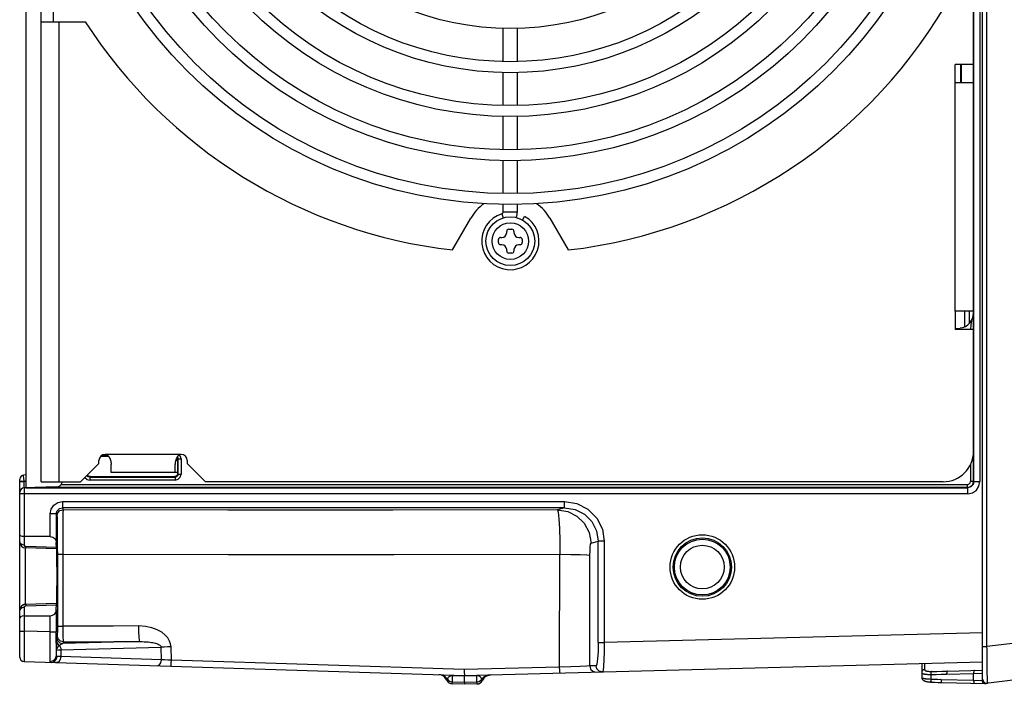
# Model space of a CAD drawing. Extents: x 0 to 594, y 0 to 420.
# Tile 33 of 105: x 247 to 280, y 322 to 344. Entities that reach past the tile are written whole.
import ezdxf

# ---------------------------------------------------------------- set-up
doc = ezdxf.new("R2010")
doc.units = 0
doc.header["$LTSCALE"] = 32.67
doc.layers.get('0').update_dxf_attribs({"linetype": 'CONTINUOUS'})
doc.layers.add('DATUM_AXIS', color=7, linetype='CONTINUOUS')

msp = doc.modelspace()

# ---------------------------------------------------------------- linework, layer by layer
at = {"color": 7, "linetype": 'CONTINUOUS'}
for p, q in [((278.851, 321.885), (278.851, 383.133)), ((247.451, 376.804), (247.451, 328.214)), ((263.301, 336.699), (263.401, 336.699)), ((262.961, 336.259), (262.961, 336.359)), ((263.031, 336.429), (263.071, 336.429)), ((263.231, 336.589), (263.231, 336.629)), ((263.471, 336.629), (263.471, 336.589)), ((263.631, 336.429), (263.671, 336.429)), ((263.741, 336.359), (263.741, 336.259)), ((263.071, 336.189), (263.031, 336.189)), ((263.231, 335.989), (263.231, 336.029)), ((263.471, 336.029), (263.471, 335.989)), ((263.671, 336.189), (263.631, 336.189)), ((263.401, 335.919), (263.301, 335.919)), ((278.251, 334.009), (278.251, 333.497)), ((250.169, 329.241), (249.901, 329.242)), ((252.431, 329.14), (252.431, 328.678)), ((247.451, 328.639), (247.378, 328.627)), ((247.251, 322.655), (247.251, 328.479)), ((249.568, 328.577), (252.332, 328.578)), ((248.456, 328.241), (247.398, 328.213)), ((248.252, 326.609), (247.401, 326.609)), ((248.454, 326.229), (248.452, 326.411)), ((248.455, 326.209), (247.446, 326.236)), ((248.468, 326.209), (248.455, 326.209)), ((306.887, 325.215), (278.941, 321.783)), ((248.455, 324.409), (247.446, 324.383)), ((248.468, 324.409), (248.455, 324.409)), ((247.401, 324.009), (248.252, 324.009)), ((247.401, 323.505), (247.396, 322.505)), ((252.23, 322.547), (252.217, 322.99)), ((247.396, 322.505), (261.851, 322.048)), ((261.846, 322.048), (278.851, 322.493)), ((266.366, 322.167), (266.373, 322.167)), ((276.851, 322.441), (276.851, 321.997)), ((277.692, 322.19), (278.851, 322.221)), ((261.203, 321.988), (261.208, 321.982)), ((261.267, 321.893), (261.205, 321.986)), ((261.444, 321.772), (261.445, 321.846)), ((261.845, 322.074), (261.851, 322.048)), ((261.85, 321.833), (261.851, 322.048)), ((261.85, 321.833), (261.851, 321.767)), ((262.256, 321.843), (262.256, 321.77)), ((262.653, 322.065), (262.661, 322.067)), ((262.686, 322.07), (262.688, 322.07)), ((262.688, 322.07), (262.69, 322.07)), ((262.69, 322.07), (262.691, 322.07)), ((262.691, 322.07), (262.693, 322.07)), ((262.693, 322.07), (262.694, 322.07)), ((262.694, 322.07), (262.695, 322.07)), ((262.695, 322.07), (262.696, 322.07)), ((262.696, 322.07), (262.697, 322.07)), ((262.697, 322.07), (262.697, 322.07)), ((277.507, 321.821), (278.941, 321.783)), ((261.851, 321.759), (261.444, 321.772)), ((262.256, 321.77), (261.851, 321.759)), ((261.851, 321.767), (261.851, 321.759))]:
    msp.add_line(p, q, dxfattribs=at)
at = {"color": 9, "linetype": 'CONTINUOUS'}
for p, q in [((278.993, 322.996), (278.993, 382.022)), ((278.561, 328.414), (278.561, 376.604)), ((278.761, 376.604), (278.761, 328.414)), ((278.417, 333.622), (278.417, 334.009)), ((278.553, 328.422), (278.553, 333.186)), ((250.156, 329.257), (249.916, 329.257)), ((252.431, 329.14), (252.448, 329.157)), ((252.448, 328.662), (252.448, 329.157)), ((252.448, 329.157), (252.548, 329.157)), ((252.548, 329.157), (252.548, 328.662)), ((252.431, 328.678), (252.448, 328.662)), ((252.448, 328.662), (252.548, 328.662)), ((247.251, 328.431), (247.397, 328.431)), ((247.251, 328.413), (247.397, 328.413)), ((247.397, 328.431), (247.451, 328.439)), ((247.397, 328.413), (247.397, 328.431)), ((247.451, 328.414), (247.397, 328.413)), ((248.612, 328.322), (278.353, 328.322)), ((249.568, 328.577), (249.553, 328.562)), ((249.553, 328.562), (249.553, 328.462)), ((249.553, 328.562), (252.348, 328.562)), ((252.348, 328.462), (249.553, 328.462)), ((252.332, 328.578), (252.348, 328.562)), ((252.348, 328.562), (252.348, 328.462)), ((278.353, 328.222), (278.353, 328.322)), ((278.553, 328.422), (278.453, 328.422)), ((278.553, 328.418), (278.561, 328.418)), ((278.561, 328.414), (278.761, 328.414)), ((278.361, 328.014), (247.251, 328.014)), ((247.401, 328.213), (247.401, 326.329)), ((247.446, 328.214), (278.361, 328.214)), ((278.353, 328.222), (247.753, 328.222)), ((278.361, 328.214), (278.353, 328.222)), ((278.361, 328.014), (278.361, 328.214)), ((248.652, 327.762), (248.652, 327.556)), ((248.652, 327.756), (265.132, 327.756)), ((265.132, 327.556), (265.132, 327.762)), ((248.252, 326.609), (248.252, 327.356)), ((248.452, 327.356), (248.252, 327.356)), ((248.452, 327.356), (248.475, 327.29)), ((248.452, 327.356), (248.452, 326.411)), ((248.652, 327.556), (248.675, 327.49)), ((265.132, 327.556), (248.652, 327.556)), ((265.132, 327.556), (264.903, 327.488)), ((265.999, 326.388), (266.235, 326.459)), ((266.434, 326.459), (266.235, 326.459)), ((266.235, 323.129), (266.235, 326.459)), ((266.434, 326.459), (266.434, 323.129)), ((247.447, 326.241), (247.446, 326.236)), ((248.454, 326.253), (247.449, 326.28)), ((248.486, 326.024), (248.486, 323.663)), ((248.664, 326.029), (248.665, 323.669)), ((264.967, 322.325), (264.975, 326.027)), ((265.956, 322.361), (265.964, 325.999)), ((247.401, 324.289), (247.401, 323.505)), ((247.449, 324.339), (248.454, 324.365)), ((248.452, 324.207), (248.452, 323.478)), ((248.252, 323.478), (248.252, 324.009)), ((247.251, 323.505), (247.401, 323.505)), ((248.252, 323.478), (247.401, 323.505)), ((248.252, 323.478), (248.452, 323.478)), ((278.851, 323.454), (266.434, 323.129)), ((248.484, 323.356), (248.464, 323.296)), ((251.186, 323.162), (248.664, 323.096)), ((248.684, 323.156), (248.664, 323.096)), ((266.235, 323.129), (266.434, 323.129)), ((281.156, 323.262), (278.993, 322.996)), ((248.458, 322.704), (248.458, 322.878)), ((248.604, 322.89), (251.895, 322.977)), ((248.604, 322.89), (248.604, 322.671)), ((251.906, 322.567), (251.895, 322.977)), ((278.851, 322.996), (278.993, 322.996)), ((278.994, 322.906), (278.993, 322.996)), ((278.996, 322.816), (278.994, 322.906)), ((278.997, 322.727), (278.996, 322.816)), ((248.604, 322.671), (248.48, 322.677)), ((251.906, 322.567), (248.604, 322.671)), ((261.84, 322.243), (252.23, 322.547)), ((278.998, 322.64), (278.997, 322.727)), ((278.999, 322.555), (278.998, 322.64)), ((279, 322.472), (278.999, 322.555)), ((279.001, 322.392), (279, 322.472)), ((264.967, 322.325), (261.84, 322.243)), ((266.168, 322.367), (265.956, 322.361)), ((276.947, 322.444), (276.947, 322.243)), ((279.002, 322.316), (279.001, 322.392)), ((279.004, 322.175), (279.002, 322.316)), ((279.007, 321.93), (279.004, 322.175)), ((261.445, 322.05), (261.445, 322.061)), ((261.445, 322.05), (261.851, 322.037)), ((261.445, 322.05), (261.445, 321.846)), ((261.445, 321.846), (261.85, 321.833)), ((261.85, 321.833), (262.256, 321.843)), ((261.851, 322.037), (262.256, 322.048)), ((262.256, 322.048), (262.255, 322.059)), ((262.256, 321.843), (262.256, 322.048)), ((262.566, 322.052), (262.659, 322.07)), ((277.147, 322.084), (277.147, 321.933)), ((277.484, 321.921), (278.554, 321.893)), ((277.669, 322.09), (278.554, 322.114)), ((278.554, 322.114), (278.851, 322.123)), ((278.554, 321.893), (278.554, 322.114)), ((278.554, 321.893), (278.839, 321.883)), ((278.839, 321.883), (278.851, 321.885)), ((278.851, 321.885), (278.858, 321.886)), ((279.008, 321.822), (279.007, 321.93))]:
    msp.add_line(p, q, dxfattribs=at)
for points in [[(278.553, 333.186), (278.553, 333.593), (278.551, 333.954)], [(252.419, 329.222), (252.435, 329.207), (252.448, 329.157)], [(247.397, 328.431), (247.387, 328.522), (247.38, 328.591), (247.378, 328.627)], [(249.553, 328.562), (249.503, 328.575), (249.467, 328.612), (249.464, 328.622)], [(252.448, 328.662), (252.435, 328.612), (252.398, 328.575), (252.348, 328.562)], [(252.348, 328.462), (252.449, 328.489), (252.521, 328.561), (252.548, 328.662)], [(247.397, 328.213), (247.395, 328.24), (247.395, 328.313), (247.397, 328.413)], [(278.353, 328.222), (278.453, 328.249), (278.526, 328.322), (278.553, 328.422)], [(278.353, 328.322), (278.402, 328.335), (278.44, 328.372), (278.453, 328.422)], [(278.361, 328.014), (278.516, 328.045), (278.644, 328.132), (278.73, 328.26), (278.761, 328.414)], [(278.561, 328.414), (278.535, 328.314), (278.461, 328.241), (278.361, 328.214)], [(248.252, 327.356), (248.283, 327.509), (248.369, 327.639), (248.499, 327.726), (248.652, 327.756)], [(265.132, 327.756), (265.533, 327.694), (265.897, 327.509), (266.188, 327.217), (266.372, 326.854), (266.434, 326.459)], [(248.452, 327.356), (248.479, 327.456), (248.552, 327.53), (248.652, 327.556)], [(248.475, 327.29), (248.5, 327.388), (248.572, 327.462), (248.675, 327.49)], [(248.675, 327.49), (248.673, 327.467), (248.671, 327.409), (248.67, 327.319), (248.669, 327.198), (248.668, 327.049), (248.667, 326.877), (248.666, 326.684), (248.665, 326.475), (248.665, 326.255), (248.664, 326.029)], [(264.903, 327.488), (259.496, 327.479), (254.078, 327.48), (248.675, 327.49)], [(264.903, 327.488), (265.24, 327.434), (265.535, 327.285), (265.778, 327.048), (265.94, 326.739), (265.999, 326.388)], [(264.903, 327.488), (264.925, 327.407), (264.944, 327.197), (264.96, 326.876), (264.971, 326.474), (264.975, 326.027)], [(265.132, 327.556), (265.475, 327.502), (265.782, 327.346), (266.026, 327.102), (266.182, 326.796), (266.235, 326.459)], [(248.475, 327.29), (248.476, 327.266), (248.478, 327.206), (248.48, 327.11), (248.482, 326.982), (248.483, 326.826), (248.484, 326.645), (248.485, 326.446), (248.485, 326.237), (248.486, 326.024)], [(247.401, 326.329), (247.326, 326.344), (247.271, 326.383), (247.251, 326.436)], [(265.964, 325.999), (265.967, 326.146), (265.974, 326.27), (265.985, 326.355), (265.999, 326.388)], [(247.449, 326.28), (247.435, 326.282), (247.422, 326.289), (247.411, 326.299), (247.404, 326.313), (247.401, 326.329)], [(247.446, 324.382), (247.445, 324.438), (247.444, 324.598), (247.444, 324.844), (247.444, 325.148), (247.444, 325.47), (247.444, 325.775), (247.445, 326.021), (247.445, 326.18), (247.446, 326.236)], [(247.449, 326.28), (247.448, 326.256), (247.447, 326.241)], [(248.486, 326.024), (248.509, 326.027), (248.572, 326.028), (248.664, 326.029)], [(264.975, 326.027), (265.337, 326.024), (265.642, 326.018), (265.863, 326.009), (265.964, 325.999)], [(247.401, 324.289), (247.327, 324.275), (247.272, 324.237), (247.251, 324.183)], [(247.401, 324.289), (247.407, 324.312), (247.424, 324.331), (247.449, 324.339)], [(247.446, 324.383), (247.447, 324.378), (247.448, 324.363), (247.449, 324.339)], [(248.458, 322.704), (248.456, 322.812), (248.454, 322.989), (248.453, 323.218), (248.452, 323.478)], [(248.486, 323.663), (248.486, 323.518), (248.485, 323.4), (248.484, 323.356)], [(248.486, 323.663), (248.509, 323.666), (248.573, 323.668), (248.665, 323.669)], [(248.665, 323.669), (248.666, 323.477), (248.67, 323.312), (248.676, 323.199), (248.684, 323.156)], [(252.217, 322.99), (252.205, 323.084), (252.171, 323.181), (252.112, 323.28), (252.026, 323.377), (251.911, 323.468), (251.765, 323.548), (251.589, 323.614), (251.383, 323.658), (251.148, 323.675)], [(251.148, 323.675), (251.151, 323.485), (251.159, 323.323), (251.171, 323.207), (251.186, 323.162)], [(248.46, 323.171), (248.459, 323.086), (248.458, 322.986), (248.458, 322.878)], [(248.464, 323.296), (248.462, 323.277), (248.461, 323.235), (248.46, 323.171)], [(248.46, 323.171), (248.473, 323.116), (248.508, 323.067), (248.561, 323.031)], [(248.464, 323.296), (248.491, 323.195), (248.563, 323.123), (248.664, 323.096)], [(248.684, 323.156), (248.586, 323.181), (248.512, 323.253), (248.484, 323.356)], [(248.684, 323.156), (249.517, 323.158), (250.351, 323.16), (251.186, 323.162)], [(251.186, 323.162), (251.265, 323.162), (251.339, 323.159), (251.406, 323.155), (251.467, 323.15), (251.523, 323.143), (251.575, 323.135), (251.621, 323.127), (251.664, 323.117), (251.703, 323.107), (251.738, 323.096), (251.77, 323.085), (251.799, 323.072), (251.824, 323.059), (251.846, 323.045), (251.865, 323.03), (251.88, 323.014), (251.89, 322.996), (251.895, 322.977)], [(266.235, 323.129), (266.23, 322.837), (266.215, 322.591), (266.194, 322.426), (266.168, 322.367)], [(266.434, 323.129), (266.432, 322.832), (266.424, 322.563), (266.411, 322.351), (266.393, 322.214), (266.373, 322.167)], [(248.458, 322.878), (248.47, 322.926), (248.507, 322.978), (248.561, 323.031)], [(248.458, 322.878), (248.475, 322.882), (248.525, 322.887), (248.604, 322.89)], [(248.561, 323.031), (248.592, 323.064), (248.625, 323.086), (248.664, 323.096)], [(248.561, 323.031), (248.584, 322.99), (248.599, 322.942), (248.604, 322.89)], [(252.217, 322.99), (252.099, 322.986), (251.99, 322.981), (251.895, 322.977)], [(248.283, 322.477), (248.266, 322.481), (248.255, 322.492), (248.252, 322.51)], [(248.257, 322.51), (248.357, 322.536), (248.431, 322.607), (248.458, 322.704)], [(248.289, 322.477), (248.383, 322.502), (248.453, 322.574), (248.48, 322.677)], [(248.48, 322.677), (248.468, 322.68), (248.46, 322.689), (248.458, 322.704)], [(248.604, 322.671), (248.584, 322.573), (248.533, 322.499), (248.46, 322.471)], [(251.762, 322.367), (251.831, 322.392), (251.885, 322.464), (251.906, 322.567)], [(252.23, 322.547), (252.111, 322.554), (252.001, 322.561), (251.906, 322.567)], [(252.211, 322.353), (252.218, 322.378), (252.225, 322.45), (252.23, 322.547)], [(265.956, 322.361), (265.858, 322.356), (265.641, 322.348), (265.333, 322.337), (264.967, 322.325)], [(264.991, 322.131), (264.981, 322.156), (264.972, 322.228), (264.967, 322.325)], [(265.956, 322.361), (265.984, 322.259), (266.057, 322.187), (266.155, 322.161)], [(266.368, 322.167), (266.265, 322.195), (266.194, 322.269), (266.168, 322.367)], [(276.947, 322.243), (276.94, 322.242), (276.933, 322.242), (276.927, 322.24), (276.92, 322.238), (276.913, 322.236), (276.907, 322.234), (276.901, 322.231), (276.895, 322.227), (276.889, 322.223), (276.884, 322.219), (276.879, 322.215), (276.874, 322.21), (276.87, 322.205), (276.866, 322.199), (276.862, 322.194), (276.859, 322.188), (276.857, 322.182), (276.855, 322.176), (276.853, 322.169), (276.852, 322.163), (276.851, 322.157), (276.851, 322.15)], [(276.851, 322.15), (276.851, 322.144), (276.853, 322.139), (276.855, 322.134), (276.858, 322.129), (276.862, 322.124), (276.868, 322.12), (276.874, 322.116), (276.88, 322.112), (276.888, 322.109), (276.897, 322.106), (276.906, 322.103), (276.916, 322.1), (276.927, 322.098), (276.939, 322.096), (276.951, 322.094), (276.964, 322.092), (276.978, 322.09), (276.993, 322.089), (277.008, 322.088), (277.024, 322.087), (277.04, 322.086), (277.057, 322.085), (277.074, 322.085), (277.092, 322.085), (277.11, 322.084), (277.128, 322.084), (277.147, 322.084)], [(276.947, 322.243), (276.948, 322.238), (276.949, 322.232), (276.951, 322.228), (276.953, 322.223), (276.957, 322.219), (276.961, 322.215), (276.966, 322.211), (276.971, 322.208), (276.978, 322.205), (276.985, 322.202), (276.992, 322.199), (277.001, 322.197), (277.01, 322.194), (277.02, 322.192), (277.03, 322.191), (277.042, 322.189), (277.054, 322.188), (277.066, 322.187), (277.079, 322.186), (277.093, 322.185), (277.108, 322.184), (277.123, 322.184), (277.138, 322.183), (277.154, 322.183), (277.17, 322.183)], [(277.17, 322.183), (277.168, 322.182), (277.167, 322.181), (277.165, 322.179), (277.163, 322.176), (277.162, 322.173), (277.16, 322.17), (277.159, 322.166), (277.157, 322.162), (277.156, 322.158), (277.154, 322.153), (277.153, 322.148), (277.152, 322.142), (277.151, 322.137), (277.15, 322.131), (277.149, 322.124), (277.149, 322.118), (277.148, 322.111), (277.148, 322.105), (277.147, 322.098), (277.147, 322.091), (277.147, 322.084)], [(277.17, 322.183), (277.343, 322.184), (277.517, 322.187), (277.692, 322.19)], [(277.692, 322.19), (277.69, 322.19), (277.689, 322.189), (277.687, 322.188), (277.685, 322.186), (277.684, 322.184), (277.682, 322.182), (277.68, 322.179), (277.679, 322.176), (277.678, 322.172), (277.676, 322.168), (277.675, 322.163), (277.674, 322.158), (277.673, 322.153), (277.672, 322.148), (277.671, 322.142), (277.671, 322.136), (277.67, 322.13), (277.669, 322.124), (277.669, 322.117), (277.669, 322.111), (277.669, 322.104), (277.669, 322.097), (277.669, 322.09)], [(278.578, 322.214), (278.576, 322.213), (278.574, 322.213), (278.572, 322.211), (278.571, 322.21), (278.569, 322.208), (278.567, 322.205), (278.566, 322.202), (278.565, 322.199), (278.563, 322.195), (278.562, 322.191), (278.561, 322.186), (278.56, 322.182), (278.558, 322.176), (278.558, 322.171), (278.557, 322.165), (278.556, 322.159), (278.555, 322.153), (278.555, 322.147), (278.555, 322.14), (278.554, 322.134), (278.554, 322.127), (278.554, 322.12), (278.554, 322.114)], [(261.281, 321.937), (261.218, 322.008), (261.135, 322.055), (261.042, 322.074)], [(261.267, 321.893), (261.268, 321.898), (261.273, 321.911), (261.284, 321.933)], [(261.284, 321.933), (261.289, 321.944), (261.295, 321.954), (261.301, 321.964), (261.307, 321.973), (261.313, 321.981), (261.319, 321.989), (261.325, 321.995), (261.331, 322.002), (261.337, 322.008), (261.343, 322.013), (261.35, 322.018), (261.356, 322.023), (261.362, 322.027), (261.368, 322.03), (261.374, 322.034), (261.381, 322.037), (261.387, 322.04), (261.394, 322.042), (261.401, 322.045), (261.408, 322.047), (261.416, 322.048), (261.425, 322.049), (261.434, 322.05), (261.445, 322.05)], [(261.284, 321.933), (261.326, 321.888), (261.382, 321.857), (261.445, 321.846)], [(262.417, 321.929), (262.411, 321.941), (262.405, 321.952), (262.399, 321.962), (262.393, 321.971), (262.386, 321.98), (262.38, 321.988), (262.373, 321.995), (262.367, 322.001), (262.36, 322.008), (262.354, 322.013), (262.347, 322.018), (262.341, 322.023), (262.334, 322.027), (262.327, 322.031), (262.32, 322.034), (262.312, 322.037), (262.305, 322.04), (262.297, 322.043), (262.288, 322.045), (262.279, 322.047), (262.268, 322.048), (262.256, 322.048)], [(262.256, 321.843), (262.318, 321.855), (262.374, 321.884), (262.417, 321.929)], [(262.417, 321.929), (262.427, 321.908), (262.433, 321.895), (262.434, 321.89)], [(262.42, 321.934), (262.484, 322.005), (262.566, 322.052)], [(276.851, 321.997), (276.851, 321.992), (276.853, 321.988), (276.855, 321.984), (276.858, 321.98), (276.863, 321.976), (276.868, 321.972), (276.874, 321.969), (276.881, 321.965), (276.888, 321.962), (276.897, 321.96), (276.906, 321.957), (276.916, 321.954), (276.927, 321.952), (276.939, 321.95), (276.952, 321.948), (276.965, 321.946), (276.979, 321.944), (276.993, 321.943), (277.008, 321.941), (277.024, 321.94), (277.04, 321.939), (277.057, 321.938), (277.074, 321.937), (277.092, 321.936), (277.11, 321.935), (277.147, 321.933)], [(277.147, 322.084), (277.32, 322.084), (277.494, 322.087), (277.669, 322.09)], [(277.147, 321.933), (277.259, 321.928), (277.371, 321.924), (277.484, 321.921)], [(277.147, 321.933), (277.147, 321.927), (277.147, 321.92), (277.147, 321.913), (277.147, 321.906), (277.147, 321.9), (277.148, 321.894), (277.148, 321.888), (277.149, 321.882), (277.149, 321.876), (277.15, 321.87), (277.151, 321.865), (277.152, 321.86), (277.153, 321.856), (277.154, 321.852), (277.156, 321.848), (277.157, 321.845), (277.159, 321.842), (277.16, 321.839), (277.162, 321.837), (277.163, 321.836), (277.165, 321.834), (277.167, 321.834), (277.168, 321.834)], [(277.484, 321.921), (277.483, 321.914), (277.483, 321.907), (277.484, 321.901), (277.484, 321.894), (277.484, 321.887), (277.485, 321.881), (277.485, 321.875), (277.486, 321.869), (277.487, 321.863), (277.488, 321.858), (277.489, 321.853), (277.49, 321.848), (277.491, 321.844), (277.492, 321.839), (277.494, 321.836), (277.495, 321.832), (277.497, 321.829), (277.498, 321.827), (277.5, 321.825), (277.502, 321.823), (277.503, 321.822), (277.505, 321.821), (277.507, 321.821)], [(278.554, 321.893), (278.554, 321.886), (278.554, 321.879), (278.554, 321.873), (278.555, 321.866), (278.555, 321.859), (278.555, 321.853), (278.556, 321.847), (278.557, 321.841), (278.558, 321.835), (278.558, 321.83), (278.56, 321.825), (278.561, 321.82), (278.562, 321.815), (278.563, 321.811), (278.565, 321.808), (278.566, 321.804), (278.567, 321.801), (278.569, 321.799), (278.571, 321.797), (278.572, 321.795), (278.574, 321.794), (278.576, 321.793), (278.578, 321.793)], [(279.008, 321.792), (279.008, 321.792), (279.008, 321.795), (279.008, 321.799), (279.008, 321.805), (279.008, 321.822)]]:
    msp.add_lwpolyline(points, dxfattribs=at)
at = {"color": 7, "linetype": 'CONTINUOUS'}
for points in [[(252.409, 329.206), (252.422, 329.192), (252.431, 329.14)], [(247.378, 328.627), (247.313, 328.601), (247.267, 328.547), (247.251, 328.479)], [(249.568, 328.577), (249.512, 328.588), (249.477, 328.625), (249.476, 328.634)], [(252.431, 328.678), (252.42, 328.622), (252.383, 328.588), (252.332, 328.578)], [(247.401, 326.609), (247.328, 326.617), (247.272, 326.639), (247.251, 326.671)], [(248.252, 326.609), (248.294, 326.605), (248.333, 326.592), (248.368, 326.572), (248.4, 326.544), (248.427, 326.507), (248.445, 326.463), (248.452, 326.411)], [(248.455, 326.209), (248.454, 326.214), (248.454, 326.229)], [(248.468, 324.409), (248.471, 324.464), (248.473, 324.62), (248.475, 324.857), (248.476, 325.15), (248.476, 325.462), (248.475, 325.755), (248.473, 325.995), (248.471, 326.154), (248.468, 326.209)], [(248.664, 326.029), (254.095, 326.019), (259.541, 326.019), (264.975, 326.027)], [(248.452, 324.207), (248.454, 324.39), (248.454, 324.404), (248.455, 324.409)], [(248.252, 324.009), (248.293, 324.013), (248.332, 324.025), (248.368, 324.046), (248.4, 324.074), (248.427, 324.111), (248.445, 324.156), (248.452, 324.207)], [(247.401, 324.009), (247.328, 324.001), (247.272, 323.979), (247.251, 323.947)], [(248.252, 322.51), (248.25, 322.644), (248.25, 322.866), (248.251, 323.154), (248.252, 323.478)], [(251.148, 323.675), (250.319, 323.673), (249.492, 323.671), (248.665, 323.669)], [(261.84, 322.243), (261.841, 322.145), (261.845, 322.074)], [(261.205, 321.986), (261.21, 321.98), (261.222, 321.966), (261.233, 321.952), (261.243, 321.938), (261.253, 321.922), (261.261, 321.906), (261.267, 321.893)], [(261.208, 321.982), (261.214, 321.976), (261.219, 321.97), (261.225, 321.963), (261.23, 321.956), (261.235, 321.949), (261.241, 321.942), (261.246, 321.934), (261.251, 321.926), (261.255, 321.917), (261.26, 321.909), (261.264, 321.899), (261.267, 321.893)], [(262.434, 321.89), (262.437, 321.896), (262.441, 321.905), (262.445, 321.913), (262.45, 321.921), (262.455, 321.929), (262.459, 321.937), (262.464, 321.944), (262.469, 321.951), (262.474, 321.957), (262.48, 321.964), (262.485, 321.97), (262.49, 321.976), (262.496, 321.981)], [(262.496, 321.981), (262.501, 321.987), (262.506, 321.992), (262.512, 321.997), (262.517, 322.001), (262.523, 322.006), (262.528, 322.01), (262.534, 322.014), (262.539, 322.018), (262.545, 322.022), (262.55, 322.025), (262.556, 322.028), (262.561, 322.032), (262.567, 322.035), (262.572, 322.037), (262.577, 322.04), (262.582, 322.043), (262.588, 322.045), (262.593, 322.047), (262.598, 322.049), (262.603, 322.051), (262.608, 322.053), (262.613, 322.055), (262.618, 322.056), (262.622, 322.058), (262.627, 322.059), (262.632, 322.06), (262.636, 322.062), (262.64, 322.063), (262.645, 322.064), (262.649, 322.065), (262.653, 322.065)], [(262.661, 322.067), (262.664, 322.067), (262.668, 322.068), (262.671, 322.068), (262.674, 322.069), (262.677, 322.069), (262.679, 322.069), (262.681, 322.069), (262.683, 322.07), (262.684, 322.07), (262.686, 322.07)], [(276.851, 321.997), (276.851, 321.99), (276.852, 321.98), (276.854, 321.969), (276.856, 321.959), (276.86, 321.949), (276.865, 321.939), (276.87, 321.929), (276.876, 321.92), (276.883, 321.911), (276.891, 321.903), (276.9, 321.895), (276.909, 321.888), (276.92, 321.881), (276.931, 321.875), (276.943, 321.869), (276.956, 321.864), (276.97, 321.859), (276.985, 321.855), (277.002, 321.851), (277.02, 321.847), (277.039, 321.844), (277.058, 321.842), (277.077, 321.84), (277.096, 321.838), (277.115, 321.837), (277.134, 321.835), (277.152, 321.834), (277.168, 321.834)], [(277.168, 321.834), (277.279, 321.829), (277.395, 321.824), (277.507, 321.821)], [(278.934, 321.783), (278.927, 321.784), (278.92, 321.785), (278.914, 321.786), (278.907, 321.788), (278.901, 321.79), (278.894, 321.793), (278.888, 321.797), (278.882, 321.8), (278.877, 321.804), (278.872, 321.809), (278.867, 321.814), (278.862, 321.819), (278.858, 321.824), (278.854, 321.83), (278.851, 321.836), (278.847, 321.843), (278.845, 321.849), (278.843, 321.856), (278.841, 321.863), (278.84, 321.869), (278.839, 321.876), (278.839, 321.883)]]:
    msp.add_lwpolyline(points, dxfattribs=at)
for centre, radius in [((263.351, 336.309), 0.8), ((269.651, 325.609), 1.059), ((269.651, 325.609), 0.959)]:
    msp.add_circle(centre, radius, dxfattribs=at)
at = {"color": 9, "linetype": 'CONTINUOUS'}
for centre, radius in [((263.351, 336.309), 0.6), ((269.651, 325.609), 0.916), ((269.651, 325.609), 0.716)]:
    msp.add_circle(centre, radius, dxfattribs=at)
at = {"color": 7, "linetype": 'CONTINUOUS'}
for centre, radius, start, end in [((263.301, 336.629), 0.07, 90, 180), ((263.401, 336.629), 0.07, 0, 90), ((263.031, 336.359), 0.07, 90, 180), ((263.071, 336.589), 0.16, 270, 360), ((263.631, 336.589), 0.16, 180, 270), ((263.671, 336.359), 0.07, 0, 90), ((263.031, 336.259), 0.07, 180, 270), ((263.071, 336.029), 0.16, 0, 90), ((263.631, 336.029), 0.16, 90, 180), ((263.671, 336.259), 0.07, 270, 360), ((263.301, 335.989), 0.07, 180, 270), ((263.401, 335.989), 0.07, 270, 360), ((278.051, 333.954), 0.5, 276.6765, 360), ((248.451, 328.441), 0.2, 271.5, 323.7136), ((247.401, 328.063), 0.15, 90.7497, 180), ((247.451, 326.436), 0.2, 179.8794, 268.4969), ((247.451, 324.183), 0.2, 91.4994, 179.9805), ((247.451, 324.182), 0.2, 91.4592, 116.9438), ((247.401, 322.655), 0.15, 180, 268.192), ((260.991, 321.775), 0.3, 44.5273, 88.192), ((261.451, 321.972), 0.2, 203.1591, 268.1907), ((262.251, 321.97), 0.2, 271.5013, 336.5386), ((262.709, 321.771), 0.3, 91.5, 156.542), ((278.991, 321.931), 0.14, 180, 277), ((278.951, 321.885), 0.1, 180, 277)]:
    msp.add_arc(centre, radius, start, end, dxfattribs=at)
at = {"layer": 'DATUM_AXIS', "color": 7, "linetype": 'CONTINUOUS'}
for p, q in [((247.951, 328.409), (247.951, 376.609)), ((278.551, 333.954), (278.551, 371.064)), ((248.351, 361.509), (248.351, 343.509)), ((247.951, 343.509), (249.402, 343.509)), ((263.121, 342.202), (263.121, 343.292)), ((263.581, 342.202), (263.581, 343.292)), ((278.551, 342.109), (277.951, 342.109)), ((277.951, 341.509), (277.951, 342.109)), ((278.151, 342.109), (278.151, 341.509)), ((263.121, 340.762), (263.121, 341.842)), ((263.581, 340.762), (263.581, 341.842)), ((278.551, 341.509), (277.951, 341.509)), ((263.121, 339.312), (263.121, 340.402)), ((263.581, 339.312), (263.581, 340.402)), ((263.121, 337.872), (263.121, 338.952)), ((263.581, 337.872), (263.581, 338.952)), ((263.121, 337.274), (263.121, 337.512)), ((263.581, 337.274), (263.581, 337.512)), ((261.451, 336.018), (262.052, 337.059)), ((263.751, 337.002), (263.821, 337.123)), ((264.65, 337.059), (265.251, 336.018)), ((278.551, 334.009), (277.951, 334.009)), ((277.951, 334.009), (277.951, 333.409)), ((277.951, 333.439), (278.109, 333.457)), ((278.551, 333.409), (277.951, 333.409)), ((278.551, 333.409), (278.551, 329.409)), ((249.251, 328.409), (249.851, 329.009)), ((249.851, 329.009), (249.851, 329.109)), ((250.251, 328.709), (250.251, 328.976)), ((252.351, 328.709), (252.351, 328.976)), ((252.431, 329.109), (252.369, 329.109)), ((252.751, 329.109), (252.751, 329.009)), ((252.751, 329.009), (253.351, 328.409)), ((252.431, 328.709), (250.251, 328.709)), ((247.951, 328.409), (249.251, 328.409)), ((277.551, 328.409), (253.351, 328.409))]:
    msp.add_line(p, q, dxfattribs=at)
at = {"layer": 'DATUM_AXIS', "color": 9, "linetype": 'CONTINUOUS'}
for p, q in [((248.551, 328.409), (248.551, 343.509)), ((278.131, 341.509), (278.131, 342.109)), ((277.951, 334.009), (277.951, 341.509)), ((263.072, 337.207), (263.113, 337.073)), ((263.121, 337.274), (263.581, 337.274)), ((252.551, 329.309), (250.051, 329.309)), ((278.453, 328.979), (278.453, 328.422))]:
    msp.add_line(p, q, dxfattribs=at)
for points in [[(278.482, 333.701), (278.461, 333.559), (278.454, 333.409)], [(252.548, 329.157), (252.531, 329.237), (252.492, 329.293)], [(249.389, 328.548), (249.46, 328.485), (249.553, 328.462)]]:
    msp.add_lwpolyline(points, dxfattribs=at)
at = {"layer": 'DATUM_AXIS', "color": 7, "linetype": 'CONTINUOUS'}
for points in [[(250.051, 329.309), (250.053, 329.309), (250.055, 329.309), (250.057, 329.309), (250.058, 329.309), (250.06, 329.309), (250.062, 329.309), (250.064, 329.308), (250.066, 329.308), (250.068, 329.308), (250.07, 329.308), (250.072, 329.307), (250.074, 329.307), (250.076, 329.306), (250.078, 329.306), (250.08, 329.305), (250.082, 329.305), (250.084, 329.304), (250.086, 329.304), (250.088, 329.303), (250.09, 329.302), (250.092, 329.302), (250.094, 329.301), (250.096, 329.3), (250.098, 329.299), (250.1, 329.298), (250.102, 329.297), (250.104, 329.296), (250.106, 329.295), (250.108, 329.294), (250.11, 329.293), (250.112, 329.292), (250.114, 329.291), (250.117, 329.29), (250.119, 329.288), (250.121, 329.287), (250.123, 329.286), (250.125, 329.284), (250.127, 329.283), (250.129, 329.281), (250.131, 329.279), (250.133, 329.278), (250.135, 329.276), (250.138, 329.274), (250.14, 329.272), (250.142, 329.271), (250.144, 329.269), (250.146, 329.267), (250.148, 329.264), (250.15, 329.262), (250.153, 329.26), (250.155, 329.258), (250.157, 329.255), (250.159, 329.253), (250.161, 329.25), (250.164, 329.248), (250.166, 329.245), (250.168, 329.242), (250.17, 329.24), (250.172, 329.237), (250.174, 329.234), (250.176, 329.231), (250.179, 329.228), (250.181, 329.225), (250.183, 329.222), (250.185, 329.218), (250.187, 329.215), (250.189, 329.212), (250.191, 329.208), (250.193, 329.205), (250.195, 329.201), (250.197, 329.198), (250.199, 329.194), (250.201, 329.19), (250.203, 329.186), (250.205, 329.183), (250.207, 329.179), (250.208, 329.175), (250.21, 329.171), (250.212, 329.166), (250.214, 329.162), (250.215, 329.158), (250.217, 329.154), (250.219, 329.149), (250.22, 329.145), (250.222, 329.141), (250.224, 329.136), (250.225, 329.132), (250.227, 329.127), (250.228, 329.123), (250.229, 329.118), (250.231, 329.114), (250.232, 329.109), (250.233, 329.105), (250.234, 329.1), (250.236, 329.096), (250.237, 329.091), (250.238, 329.087), (250.239, 329.082), (250.24, 329.077), (250.241, 329.073), (250.242, 329.068), (250.243, 329.063), (250.243, 329.059), (250.244, 329.054), (250.245, 329.049), (250.246, 329.045), (250.246, 329.04), (250.247, 329.035), (250.247, 329.031), (250.248, 329.026), (250.248, 329.021), (250.249, 329.017), (250.249, 329.012), (250.25, 329.008), (250.25, 329.003), (250.25, 328.999), (250.25, 328.994), (250.251, 328.99), (250.251, 328.985), (250.251, 328.981), (250.251, 328.976)], [(252.551, 329.309), (252.549, 329.309), (252.547, 329.309), (252.545, 329.309), (252.543, 329.309), (252.541, 329.309), (252.539, 329.309), (252.537, 329.308), (252.535, 329.308), (252.533, 329.308), (252.531, 329.308), (252.529, 329.307), (252.527, 329.307), (252.525, 329.306), (252.523, 329.306), (252.521, 329.305), (252.52, 329.305), (252.518, 329.304), (252.516, 329.304), (252.514, 329.303), (252.512, 329.302), (252.509, 329.302), (252.507, 329.301), (252.505, 329.3), (252.503, 329.299), (252.501, 329.298), (252.499, 329.297), (252.497, 329.296), (252.495, 329.295), (252.493, 329.294), (252.491, 329.293), (252.489, 329.292), (252.487, 329.291), (252.485, 329.29), (252.483, 329.288), (252.481, 329.287), (252.479, 329.286), (252.477, 329.284), (252.475, 329.283), (252.472, 329.281), (252.47, 329.279), (252.468, 329.278), (252.466, 329.276), (252.464, 329.274), (252.462, 329.272), (252.46, 329.271), (252.458, 329.269), (252.455, 329.267), (252.453, 329.264), (252.451, 329.262), (252.449, 329.26), (252.447, 329.258), (252.444, 329.255), (252.442, 329.253), (252.44, 329.25), (252.438, 329.248), (252.436, 329.245), (252.434, 329.242), (252.431, 329.24), (252.429, 329.237), (252.427, 329.234), (252.425, 329.231), (252.423, 329.228), (252.421, 329.225), (252.419, 329.222), (252.417, 329.218), (252.415, 329.215), (252.412, 329.212), (252.41, 329.208), (252.408, 329.205), (252.406, 329.201), (252.404, 329.198), (252.403, 329.194), (252.401, 329.19), (252.399, 329.186), (252.397, 329.183), (252.395, 329.179), (252.393, 329.175), (252.391, 329.171), (252.389, 329.166), (252.388, 329.162), (252.386, 329.158), (252.384, 329.154), (252.383, 329.149), (252.381, 329.145), (252.379, 329.141), (252.378, 329.136), (252.376, 329.132), (252.375, 329.127), (252.374, 329.123), (252.372, 329.118), (252.371, 329.114), (252.37, 329.109), (252.368, 329.105), (252.367, 329.1), (252.366, 329.096), (252.365, 329.091), (252.364, 329.087), (252.363, 329.082), (252.362, 329.077), (252.361, 329.073), (252.36, 329.068), (252.359, 329.063), (252.358, 329.059), (252.357, 329.054), (252.357, 329.049), (252.356, 329.045), (252.355, 329.04), (252.355, 329.035), (252.354, 329.031), (252.353, 329.026), (252.353, 329.021), (252.353, 329.017), (252.352, 329.012), (252.352, 329.008), (252.352, 329.003), (252.351, 328.999), (252.351, 328.994), (252.351, 328.99), (252.351, 328.985), (252.351, 328.981), (252.351, 328.976)]]:
    msp.add_lwpolyline(points, dxfattribs=at)
for radius in [15, 14.64, 13.56, 13.2, 12.11, 11.75, 10.67, 10.31, 9.22]:
    msp.add_circle((263.351, 352.509), radius, dxfattribs=at)
for centre, radius, start, end in [((263.351, 352.509), 16.6, 276.5724, 330.8672), ((263.351, 352.509), 16.6, 212.8314, 263.4276), ((263.351, 336.309), 1.5, 125.1842, 150), ((263.351, 336.309), 1.5, 30, 54.8158), ((263.351, 336.309), 0.94, 107.2793, 60), ((263.051, 337.274), 0.07, 287.2793, 360), ((263.051, 337.274), 0.53, 339.1419, 360), ((250.051, 329.109), 0.2, 90, 180), ((252.551, 329.109), 0.2, 0, 90), ((277.551, 329.409), 1, 270, 360), ((248.451, 328.441), 0.2, 323.7136, 350.9406)]:
    msp.add_arc(centre, radius, start, end, dxfattribs=at)

doc.saveas('drawing.dxf')
